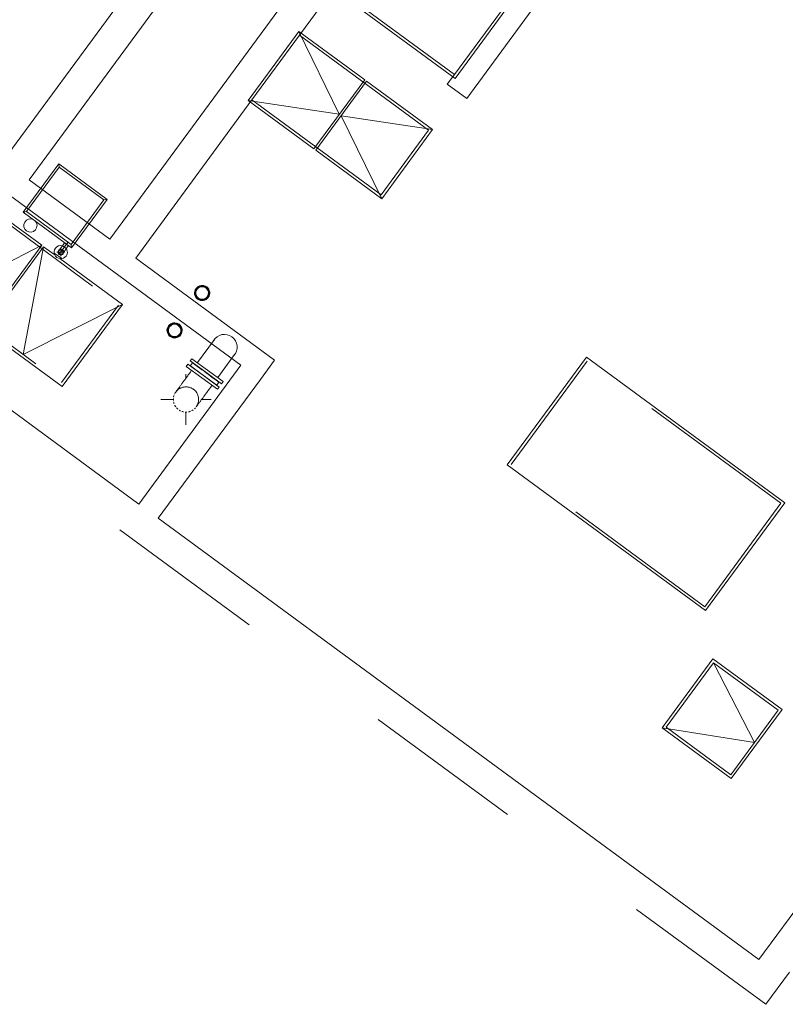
# Model space of a CAD drawing. Header units: metres. Extents: x 135583 to 135939, y 457896 to 458258.
# Tile 163 of 256: x 135770 to 135779, y 457898 to 457911. Entities that reach past the tile are written whole.
import ezdxf

# ---------------------------------------------------------------- set-up
doc = ezdxf.new("R2010")
doc.units = ezdxf.units.M
doc.linetypes.add('Hidden', pattern=[4, 2, -2])
doc.layers.add('NIEUWE INSTALLATIE', color=250, linetype='Continuous', lineweight=0)

msp = doc.modelspace()

# ---------------------------------------------------------------- linework, layer by layer
at = {"layer": 'NIEUWE INSTALLATIE'}
for p, q in [((135776.849, 457917.922), (135769.981, 457908.573)), ((135776.849, 457917.922), (135769.981, 457908.573)), ((135770.988, 457907.833), (135777.856, 457917.181)), ((135770.988, 457907.833), (135777.856, 457917.181)), ((135779.23, 457914.745), (135775.441, 457909.587)), ((135779.23, 457914.745), (135775.441, 457909.587)), ((135775.296, 457909.837), (135776.61, 457911.625)), ((135773.797, 457910.981), (135773.353, 457910.377)), ((135773.797, 457910.981), (135773.353, 457910.377)), ((135773.748, 457910.974), (135775.296, 457909.837)), ((135769.659, 457908.81), (135771.109, 457910.784)), ((135769.659, 457908.81), (135771.109, 457910.784)), ((135773.346, 457910.426), (135772.712, 457909.563)), ((135774.168, 457909.822), (135773.346, 457910.426)), ((135773.346, 457910.426), (135773.851, 457909.391)), ((135779.087, 457898.843), (135787.524, 457910.327)), ((135779.087, 457898.843), (135787.524, 457910.327)), ((135773.534, 457908.959), (135774.168, 457909.822)), ((135774.192, 457909.804), (135773.558, 457908.942)), ((135775.014, 457909.2), (135774.192, 457909.804)), ((135775.199, 457909.765), (135775.288, 457909.886)), ((135775.199, 457909.765), (135775.288, 457909.886)), ((135772.624, 457906.259), (135767.99, 457909.664)), ((135772.624, 457906.259), (135767.99, 457909.664)), ((135775.441, 457909.587), (135775.199, 457909.765)), ((135775.441, 457909.587), (135775.199, 457909.765)), ((135772.761, 457909.571), (135771.311, 457907.596)), ((135772.761, 457909.571), (135771.311, 457907.596)), ((135772.712, 457909.563), (135773.534, 457908.959)), ((135772.712, 457909.563), (135773.851, 457909.391)), ((135773.875, 457909.373), (135775.014, 457909.2)), ((135773.875, 457909.373), (135774.38, 457908.338)), ((135774.38, 457908.338), (135775.014, 457909.2)), ((135773.558, 457908.942), (135774.38, 457908.338)), ((135770.35, 457908.774), (135769.906, 457908.169)), ((135769.906, 457908.169), (135770.35, 457908.774)), ((135770.357, 457908.732), (135769.948, 457908.176)), ((135770.955, 457908.329), (135770.35, 457908.774)), ((135770.35, 457908.774), (135770.955, 457908.329)), ((135770.35, 457908.774), (135770.357, 457908.732)), ((135770.913, 457908.323), (135770.357, 457908.732)), ((135769.981, 457908.573), (135770.988, 457907.833)), ((135769.981, 457908.573), (135770.988, 457907.833)), ((135770.138, 457907.757), (135769.155, 457908.479)), ((135770.504, 457907.767), (135770.913, 457908.323)), ((135770.51, 457907.725), (135770.955, 457908.329)), ((135770.955, 457908.329), (135770.51, 457907.725)), ((135770.955, 457908.329), (135770.913, 457908.323)), ((135769.948, 457908.176), (135769.906, 457908.169)), ((135769.906, 457908.169), (135770.51, 457907.725)), ((135770.51, 457907.725), (135769.906, 457908.169)), ((135769.948, 457908.176), (135770.504, 457907.767)), ((135766.717, 457907.931), (135771.351, 457904.527)), ((135766.717, 457907.931), (135771.351, 457904.527)), ((135770.138, 457907.757), (135768.915, 457907.123)), ((135769.386, 457906.733), (135770.138, 457907.757)), ((135770.162, 457907.739), (135769.41, 457906.716)), ((135769.908, 457906.393), (135770.162, 457907.739)), ((135770.303, 457907.636), (135770.162, 457907.739)), ((135770.376, 457907.621), (135770.376, 457907.721)), ((135770.424, 457907.788), (135770.397, 457907.751)), ((135770.421, 457907.733), (135770.397, 457907.751)), ((135770.397, 457907.751), (135770.421, 457907.733)), ((135770.421, 457907.733), (135770.411, 457907.72)), ((135770.421, 457907.733), (135770.411, 457907.72)), ((135770.445, 457907.715), (135770.421, 457907.733)), ((135770.421, 457907.733), (135770.445, 457907.715)), ((135770.445, 457907.715), (135770.473, 457907.753)), ((135770.51, 457907.725), (135770.504, 457907.767)), ((135770.326, 457907.671), (135770.426, 457907.671)), ((135771.145, 457907.017), (135770.364, 457907.591)), ((135771.311, 457907.596), (135773.043, 457906.323)), ((135771.311, 457907.596), (135773.043, 457906.323)), ((135769.908, 457906.393), (135771.145, 457907.017)), ((135770.393, 457905.993), (135771.145, 457907.017)), ((135769.41, 457906.716), (135770.393, 457905.993)), ((135772.292, 457906.58), (135772.08, 457906.292)), ((135772.012, 457906.341), (135771.992, 457906.314)), ((135772.207, 457906.198), (135772.012, 457906.341)), ((135772.334, 457906.105), (135772.545, 457906.393)), ((135776.936, 457906.361), (135775.947, 457905.015)), ((135779.41, 457904.543), (135776.936, 457906.361)), ((135771.351, 457904.527), (135772.624, 457906.259)), ((135771.351, 457904.527), (135772.624, 457906.259)), ((135771.962, 457906.273), (135771.942, 457906.245)), ((135772.136, 457906.102), (135771.942, 457906.245)), ((135772.157, 457906.13), (135771.962, 457906.273)), ((135772.187, 457906.171), (135771.992, 457906.314)), ((135772.02, 457906.29), (135771.993, 457906.254)), ((135772.158, 457906.132), (135771.994, 457906.253)), ((135772.031, 457906.225), (135772.03, 457906.223)), ((135772.06, 457906.264), (135772.058, 457906.262)), ((135772.866, 457906.082), (135773.043, 457906.323)), ((135772.866, 457906.082), (135773.043, 457906.323)), ((135771.938, 457906.098), (135771.938, 457906.147)), ((135772.009, 457906.196), (135771.989, 457906.167)), ((135772.331, 457905.959), (135772.136, 457906.102)), ((135772.351, 457905.987), (135772.157, 457906.13)), ((135772.322, 457906.012), (135772.158, 457906.132)), ((135772.349, 457906.048), (135772.185, 457906.168)), ((135772.381, 457906.028), (135772.187, 457906.171)), ((135772.401, 457906.055), (135772.207, 457906.198)), ((135772.866, 457906.082), (135771.593, 457904.349)), ((135772.866, 457906.082), (135771.593, 457904.349)), ((135772.243, 457905.981), (135772.263, 457906.009)), ((135772.283, 457906.037), (135772.285, 457906.039)), ((135772.312, 457906.075), (135772.314, 457906.078)), ((135772.324, 457906.011), (135772.35, 457906.047)), ((135772.331, 457905.959), (135772.351, 457905.987)), ((135772.381, 457906.028), (135772.401, 457906.055)), ((135771.623, 457905.832), (135771.785, 457905.832)), ((135772.131, 457905.832), (135772.253, 457905.832)), ((135771.938, 457905.517), (135771.938, 457905.677)), ((135775.947, 457905.015), (135778.421, 457903.197)), ((135778.421, 457903.197), (135779.41, 457904.543)), ((135771.593, 457904.349), (135779.087, 457898.843)), ((135771.593, 457904.349), (135779.087, 457898.843)), ((135778.513, 457902.596), (135777.88, 457901.734)), ((135779.376, 457901.963), (135778.513, 457902.596)), ((135779.031, 457901.552), (135778.521, 457902.547)), ((135778.742, 457901.1), (135779.376, 457901.963)), ((135777.88, 457901.734), (135778.742, 457901.1)), ((135777.88, 457901.734), (135779.031, 457901.552))]:
    msp.add_line(p, q, dxfattribs=at)
at = {"layer": 'NIEUWE INSTALLATIE', "linetype": 'Hidden'}
for p, q in [((135779.173, 457898.284), (135758.421, 457913.53)), ((135775.288, 457909.886), (135776.581, 457911.646)), ((135775.288, 457909.886), (135773.797, 457910.981)), ((135773.353, 457910.377), (135772.761, 457909.571)), ((135773.353, 457910.377), (135774.965, 457909.193)), ((135772.761, 457909.571), (135774.373, 457908.387)), ((135774.965, 457909.193), (135774.373, 457908.387)), ((135769.162, 457908.43), (135771.096, 457907.009)), ((135786.574, 457908.357), (135779.173, 457898.284)), ((135770.294, 457907.66), (135770.39, 457907.59)), ((135770.294, 457907.66), (135770.39, 457907.59)), ((135768.452, 457907.463), (135770.386, 457906.042)), ((135771.096, 457907.009), (135770.386, 457906.042)), ((135775.996, 457905.022), (135776.944, 457906.312)), ((135779.361, 457904.536), (135776.944, 457906.312)), ((135778.414, 457903.246), (135775.996, 457905.022)), ((135778.414, 457903.246), (135779.361, 457904.536)), ((135777.929, 457901.741), (135778.521, 457902.547)), ((135778.521, 457902.547), (135779.327, 457901.955)), ((135778.735, 457901.149), (135779.327, 457901.955)), ((135777.929, 457901.741), (135778.735, 457901.149))]:
    msp.add_line(p, q, dxfattribs=at)
at = {"layer": 'NIEUWE INSTALLATIE', "flags": 128}
for points in [[(135770.397, 457907.751), (135770.395, 457907.748), (135770.393, 457907.746), (135770.391, 457907.743), (135770.39, 457907.741), (135770.388, 457907.738), (135770.386, 457907.736), (135770.384, 457907.734), (135770.383, 457907.731), (135770.381, 457907.729), (135770.379, 457907.727), (135770.378, 457907.724), (135770.376, 457907.722), (135770.374, 457907.72), (135770.373, 457907.718), (135770.371, 457907.716), (135770.37, 457907.714), (135770.368, 457907.712), (135770.367, 457907.71), (135770.366, 457907.708), (135770.364, 457907.706), (135770.363, 457907.705), (135770.362, 457907.703), (135770.361, 457907.702), (135770.36, 457907.7), (135770.359, 457907.699), (135770.358, 457907.698), (135770.357, 457907.696), (135770.356, 457907.695), (135770.355, 457907.694), (135770.355, 457907.693), (135770.354, 457907.692), (135770.354, 457907.692), (135770.353, 457907.691), (135770.353, 457907.69), (135770.352, 457907.69)], [(135770.423, 457907.684), (135770.424, 457907.686), (135770.426, 457907.688), (135770.427, 457907.69), (135770.429, 457907.693), (135770.431, 457907.695), (135770.432, 457907.697), (135770.434, 457907.7), (135770.436, 457907.702), (135770.438, 457907.704), (135770.439, 457907.707), (135770.441, 457907.709), (135770.443, 457907.712), (135770.445, 457907.714), (135770.445, 457907.715)], [(135770.4, 457907.653), (135770.401, 457907.654), (135770.402, 457907.655), (135770.402, 457907.656), (135770.403, 457907.657), (135770.403, 457907.657), (135770.404, 457907.658), (135770.405, 457907.659), (135770.405, 457907.66), (135770.406, 457907.662), (135770.407, 457907.663), (135770.408, 457907.664), (135770.409, 457907.666), (135770.41, 457907.667), (135770.411, 457907.669), (135770.413, 457907.67), (135770.414, 457907.672), (135770.415, 457907.674), (135770.417, 457907.676), (135770.418, 457907.678), (135770.419, 457907.68), (135770.421, 457907.682), (135770.423, 457907.684)], [(135772.512, 457906.613), (135772.483, 457906.63), (135772.452, 457906.64), (135772.419, 457906.644), (135772.387, 457906.641), (135772.355, 457906.631), (135772.327, 457906.614), (135772.302, 457906.592), (135772.283, 457906.567)], [(135772.536, 457906.381), (135772.554, 457906.407), (135772.568, 457906.437), (135772.575, 457906.469), (135772.575, 457906.502), (135772.569, 457906.534), (135772.555, 457906.564), (135772.536, 457906.591), (135772.512, 457906.613)], [(135771.989, 457906.167), (135771.982, 457906.158), (135771.975, 457906.148), (135771.967, 457906.139), (135771.96, 457906.129), (135771.953, 457906.119), (135771.947, 457906.11), (135771.94, 457906.101), (135771.933, 457906.091), (135771.926, 457906.082), (135771.92, 457906.073), (135771.913, 457906.064), (135771.907, 457906.056), (135771.9, 457906.047), (135771.894, 457906.039), (135771.888, 457906.031), (135771.883, 457906.023), (135771.877, 457906.015), (135771.872, 457906.008), (135771.866, 457906.001), (135771.861, 457905.994), (135771.856, 457905.987), (135771.852, 457905.981), (135771.847, 457905.975), (135771.843, 457905.969), (135771.839, 457905.964), (135771.836, 457905.959), (135771.832, 457905.954), (135771.829, 457905.95), (135771.826, 457905.946), (135771.823, 457905.942), (135771.821, 457905.939), (135771.819, 457905.936), (135771.817, 457905.933), (135771.815, 457905.931), (135771.814, 457905.929), (135771.813, 457905.928), (135771.812, 457905.927), (135771.811, 457905.926)], [(135772.065, 457905.739), (135772.066, 457905.74), (135772.066, 457905.741), (135772.067, 457905.742), (135772.069, 457905.744), (135772.07, 457905.746), (135772.072, 457905.749), (135772.074, 457905.751), (135772.076, 457905.755), (135772.079, 457905.758), (135772.082, 457905.762), (135772.085, 457905.767), (135772.088, 457905.771), (135772.092, 457905.776), (135772.096, 457905.781), (135772.1, 457905.787), (135772.104, 457905.793), (135772.109, 457905.799), (135772.114, 457905.806), (135772.119, 457905.813), (135772.124, 457905.82), (135772.129, 457905.827), (135772.135, 457905.834), (135772.141, 457905.842), (135772.147, 457905.85), (135772.153, 457905.859), (135772.159, 457905.867), (135772.165, 457905.876), (135772.172, 457905.884), (135772.178, 457905.893), (135772.185, 457905.902), (135772.192, 457905.912), (135772.199, 457905.921), (135772.205, 457905.93), (135772.212, 457905.94), (135772.219, 457905.949), (135772.226, 457905.959), (135772.234, 457905.969), (135772.241, 457905.978), (135772.243, 457905.981)]]:
    msp.add_lwpolyline(points, dxfattribs=at)
at = {"layer": 'NIEUWE INSTALLATIE'}
for centre, radius, start, end in [((135769.997, 457908.003), 0.0825, 62.6531, 233.696), ((135769.997, 457908.003), 0.0825, 233.696, 44.7389), ((135770.376, 457907.671), 0.0825, 143.696, 323.696), ((135770.376, 457907.671), 0.0825, 76.196, 143.696), ((135770.376, 457907.671), 0.037, 83.696, 143.696), ((135770.376, 457907.671), 0.0301, 53.696, 233.696), ((135770.376, 457907.686), 0.0151, 270, 90), ((135770.376, 457907.671), 0.0825, 8.696, 31.196), ((135770.376, 457907.671), 0.0825, 323.696, 8.6889), ((135772.14, 457907.161), 0.095, 53.696, 233.696), ((135772.14, 457907.161), 0.08, 53.696, 233.696), ((135772.14, 457907.161), 0.0785, 143.696, 323.696), ((135772.14, 457907.161), 0.0785, 323.696, 143.696), ((135772.14, 457907.161), 0.095, 233.696, 53.696), ((135772.14, 457907.161), 0.08, 233.696, 53.696), ((135771.796, 457906.694), 0.095, 53.696, 233.696), ((135771.796, 457906.694), 0.08, 53.696, 233.696), ((135771.796, 457906.694), 0.0785, 143.696, 323.696), ((135771.796, 457906.694), 0.0785, 323.696, 143.696), ((135771.796, 457906.694), 0.095, 233.696, 53.696), ((135771.796, 457906.694), 0.08, 233.696, 53.696), ((135771.938, 457905.832), 0.157, 175.1661, 180), ((135771.938, 457905.832), 0.157, 180, 185.3298), ((135771.938, 457905.832), 0.158, 211.4562, 216), ((135771.938, 457905.832), 0.158, 224.0124, 227.3652), ((135771.938, 457905.832), 0.158, 240.6566, 244.0206), ((135771.938, 457905.832), 0.158, 250.1699, 256.3786), ((135771.938, 457905.832), 0.157, 284.2457, 289.8301)]:
    msp.add_arc(centre, radius, start, end, dxfattribs=at)
at = {"layer": 'NIEUWE INSTALLATIE', "linetype": 'Hidden'}
for centre, radius, start, end in [((135772.14, 457907.161), 0.0864, 53.696, 233.696), ((135772.14, 457907.161), 0.0864, 53.696, 233.696), ((135772.14, 457907.161), 0.0868, 156.7746, 167.7034), ((135772.14, 457907.161), 0.0868, 156.7746, 167.7034), ((135772.14, 457907.161), 0.0868, 138.801, 148.591), ((135772.14, 457907.161), 0.0868, 138.801, 148.591), ((135772.14, 457907.161), 0.0868, 119.6886, 130.6174), ((135772.14, 457907.161), 0.0868, 119.6886, 130.6174), ((135772.14, 457907.161), 0.0864, 233.696, 53.696), ((135772.14, 457907.161), 0.0864, 233.696, 53.696), ((135772.14, 457907.161), 0.0868, 96.7746, 107.7034), ((135772.14, 457907.161), 0.0868, 96.7746, 107.7034), ((135772.14, 457907.161), 0.0868, 78.801, 88.591), ((135772.14, 457907.161), 0.0868, 78.801, 88.591), ((135772.14, 457907.161), 0.0868, 59.6886, 70.6174), ((135772.14, 457907.161), 0.0868, 59.6886, 70.6174), ((135772.14, 457907.161), 0.0868, 36.7746, 47.7034), ((135772.14, 457907.161), 0.0868, 36.7746, 47.7034), ((135772.14, 457907.161), 0.0868, 18.801, 28.591), ((135772.14, 457907.161), 0.0868, 18.801, 28.591), ((135772.14, 457907.161), 0.0868, 179.6886, 190.6174), ((135772.14, 457907.161), 0.0868, 179.6886, 190.6174), ((135772.14, 457907.161), 0.0868, 198.801, 208.591), ((135772.14, 457907.161), 0.0868, 198.801, 208.591), ((135772.14, 457907.161), 0.0868, 216.7746, 227.7034), ((135772.14, 457907.161), 0.0868, 216.7746, 227.7034), ((135772.14, 457907.161), 0.0868, 239.6886, 250.6174), ((135772.14, 457907.161), 0.0868, 239.6886, 250.6174), ((135772.14, 457907.161), 0.0868, 258.801, 268.591), ((135772.14, 457907.161), 0.0868, 258.801, 268.591), ((135772.14, 457907.161), 0.0868, 276.7746, 287.7034), ((135772.14, 457907.161), 0.0868, 276.7746, 287.7034), ((135772.14, 457907.161), 0.0868, 299.6886, 310.6174), ((135772.14, 457907.161), 0.0868, 299.6886, 310.6174), ((135772.14, 457907.161), 0.0868, 318.801, 328.591), ((135772.14, 457907.161), 0.0868, 318.801, 328.591), ((135772.14, 457907.161), 0.0868, 336.7746, 347.7034), ((135772.14, 457907.161), 0.0868, 336.7746, 347.7034), ((135772.14, 457907.161), 0.0868, 359.6886, 10.6174), ((135772.14, 457907.161), 0.0868, 359.6886, 10.6174), ((135771.796, 457906.694), 0.0864, 53.696, 233.696), ((135771.796, 457906.694), 0.0864, 53.696, 233.696), ((135771.796, 457906.694), 0.0868, 156.7746, 167.7034), ((135771.796, 457906.694), 0.0868, 156.7746, 167.7034), ((135771.796, 457906.694), 0.0868, 138.801, 148.591), ((135771.796, 457906.694), 0.0868, 138.801, 148.591), ((135771.796, 457906.694), 0.0868, 119.6886, 126.551), ((135771.796, 457906.694), 0.0868, 119.6886, 126.551), ((135771.796, 457906.694), 0.0864, 233.696, 53.696), ((135771.796, 457906.694), 0.0864, 233.696, 53.696), ((135771.796, 457906.694), 0.0868, 96.7746, 107.7034), ((135771.796, 457906.694), 0.0868, 96.7746, 107.7034), ((135771.796, 457906.694), 0.0868, 78.801, 88.591), ((135771.796, 457906.694), 0.0868, 78.801, 88.591), ((135771.796, 457906.694), 0.0868, 59.6886, 70.6174), ((135771.796, 457906.694), 0.0868, 59.6886, 70.6174), ((135771.796, 457906.694), 0.0868, 36.7746, 47.7034), ((135771.796, 457906.694), 0.0868, 36.7746, 47.7034), ((135771.796, 457906.694), 0.0868, 18.801, 28.591), ((135771.796, 457906.694), 0.0868, 18.801, 28.591), ((135771.796, 457906.694), 0.0868, 359.6886, 10.6174), ((135771.796, 457906.694), 0.0868, 359.6886, 10.6174), ((135771.796, 457906.694), 0.0868, 179.6886, 190.6174), ((135771.796, 457906.694), 0.0868, 179.6886, 190.6174), ((135771.796, 457906.694), 0.0868, 198.801, 208.591), ((135771.796, 457906.694), 0.0868, 198.801, 208.591), ((135771.796, 457906.694), 0.0868, 216.7746, 227.7034), ((135771.796, 457906.694), 0.0868, 216.7746, 227.7034), ((135771.796, 457906.694), 0.0868, 239.6886, 250.6174), ((135771.796, 457906.694), 0.0868, 239.6886, 250.6174), ((135771.796, 457906.694), 0.0868, 258.801, 268.591), ((135771.796, 457906.694), 0.0868, 258.801, 268.591), ((135771.796, 457906.694), 0.0868, 276.7746, 287.7034), ((135771.796, 457906.694), 0.0868, 276.7746, 287.7034), ((135771.796, 457906.694), 0.0868, 299.6886, 307.21), ((135771.796, 457906.694), 0.0868, 299.6886, 307.21), ((135771.796, 457906.694), 0.0868, 318.801, 328.591), ((135771.796, 457906.694), 0.0868, 318.801, 328.591), ((135771.796, 457906.694), 0.0868, 336.7746, 347.7034), ((135771.796, 457906.694), 0.0868, 336.7746, 347.7034), ((135771.938, 457905.832), 0.157, 53.696, 154.315), ((135771.938, 457905.832), 0.157, 53.696, 154.315), ((135771.938, 457905.832), 0.158, 161.8826, 169.315), ((135771.938, 457905.832), 0.158, 161.8826, 169.315), ((135771.938, 457905.832), 0.158, 323.696, 53.696), ((135771.938, 457905.832), 0.158, 323.696, 53.696), ((135771.938, 457905.832), 0.157, 176.8826, 184.315), ((135771.938, 457905.832), 0.157, 176.8826, 184.315), ((135771.938, 457905.832), 0.157, 191.8826, 199.315), ((135771.938, 457905.832), 0.157, 191.8826, 199.315), ((135771.938, 457905.832), 0.157, 206.8826, 214.315), ((135771.938, 457905.832), 0.157, 206.8826, 214.315), ((135771.938, 457905.832), 0.157, 221.8826, 229.315), ((135771.938, 457905.832), 0.157, 221.8826, 229.315), ((135771.938, 457905.832), 0.158, 311.8826, 319.315), ((135771.938, 457905.832), 0.158, 311.8826, 319.315), ((135771.938, 457905.832), 0.157, 236.8826, 244.315), ((135771.938, 457905.832), 0.157, 236.8826, 244.315), ((135771.938, 457905.832), 0.157, 251.8826, 259.315), ((135771.938, 457905.832), 0.157, 251.8826, 259.315), ((135771.938, 457905.832), 0.157, 266.8826, 274.315), ((135771.938, 457905.832), 0.157, 266.8826, 274.315), ((135771.938, 457905.832), 0.157, 281.8826, 290.1968), ((135771.938, 457905.832), 0.157, 281.8826, 290.1968), ((135771.938, 457905.832), 0.158, 296.8826, 304.315), ((135771.938, 457905.832), 0.158, 296.8826, 304.315)]:
    msp.add_arc(centre, radius, start, end, dxfattribs=at)
at = {"layer": 'NIEUWE INSTALLATIE'}
for centre, major_axis, ratio, start_param, end_param in [((135770.376, 457907.671), (-0.0102, 0.0356), 1, 0.658839, 3.800432), ((135770.376, 457907.671), (-0.0285, 0.01), 1, 3.478963, 6.620556), ((135770.376, 457907.671), (0.0279, 0.0115), 1, 2.117922, 2.746241), ((135770.376, 457907.671), (-0.0208, 0.0218), 1, 1.745381, 4.886974), ((135770.376, 457907.671), (-0.029, 0.0081), 1, 5.294825, 5.4216), ((135770.421, 457907.733), (0.0451, 0.0614), 0.000001, 2.049834, 8.296829), ((135770.421, 457907.733), (0.0451, 0.0614), 0.000001, 1.785637, 4.233351), ((135770.376, 457907.671), (-0.0246, 0.0174), 1, 4.694497, 5.205049), ((135770.376, 457907.671), (-0.0364, 0.0065), 1, 2.685241, 4.535117), ((135770.376, 457907.671), (0.0198, 0.0228), 1, 2.285246, 5.426839), ((135770.376, 457907.656), (-0.0046, 0.0144), 1, 5.973061, 9.114653), ((135770.376, 457907.671), (0, 0.0302), 1, 3.811846, 4.078765), ((135770.376, 457907.671), (-0.0058, 0.0296), 1, 3.885534, 4.120222), ((135772.185, 457906.168), (0.165, -0.121), 0.000001, 4.712389, 10.213835)]:
    msp.add_ellipse(centre, major_axis=major_axis, ratio=ratio, start_param=start_param, end_param=end_param, dxfattribs=at)

doc.saveas('drawing.dxf')
